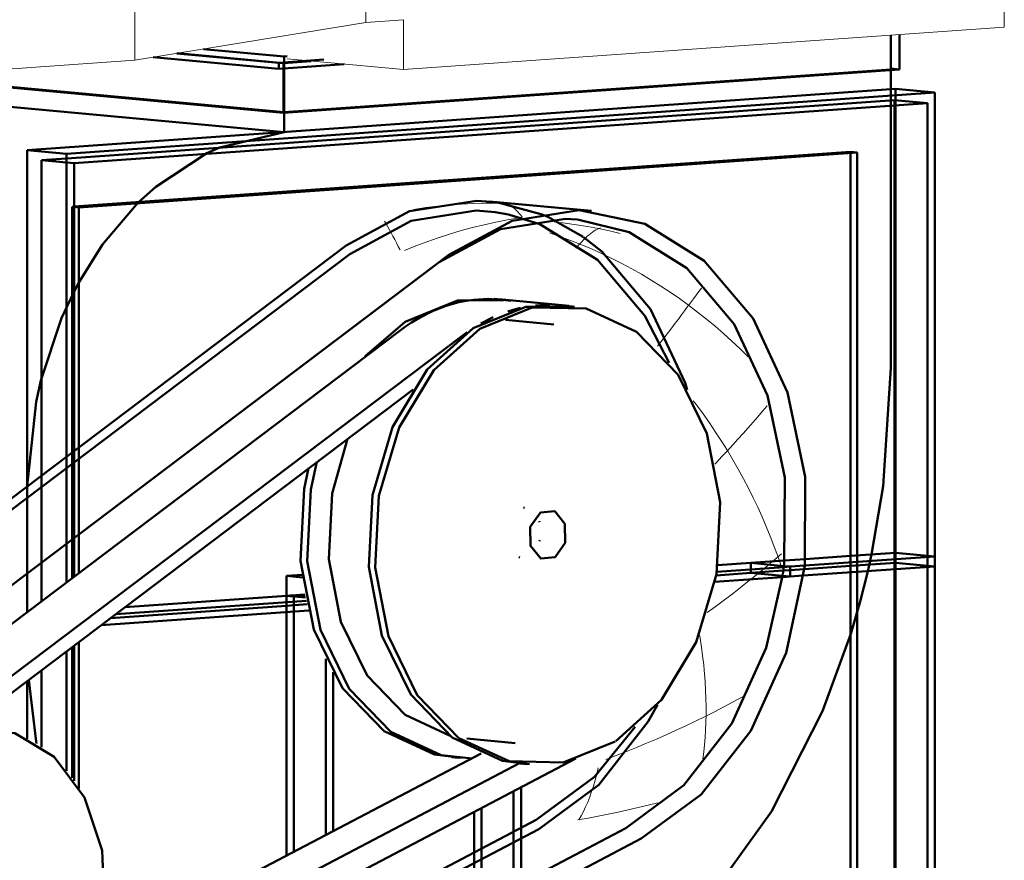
# Model space of a CAD drawing. Header units: metres. Extents: x 9 to 159, y -27 to 58.
# Tile 18 of 46: x 70.428 to 70.921, y 53.875 to 54.296. Entities that reach past the tile are written whole.
import ezdxf

# ---------------------------------------------------------------- set-up
doc = ezdxf.new("R2010")
doc.units = ezdxf.units.M
doc.layers.add('M-EQPM', color=7, linetype='Continuous', lineweight=35)
doc.layers.add('M-HVAC-DUCT', color=7, linetype='Continuous', lineweight=5)

# ---------------------------------------------------------------- blocks, each defined once
blk = doc.blocks.new('FP_8-Detalhamento Exaustor - Cobertura')
at = {"layer": 'M-EQPM', "color": 252, "lineweight": 18, "true_color": 0x969696}
for p, q in [((-4.5865, 54.19486), (-4.58093, 54.19422)), ((-4.58093, 54.19422), (-4.57537, 54.19345)), ((-4.57537, 54.19345), (-4.56983, 54.19255)), ((-4.5889, 54.18931), (-4.58358, 54.1875)), ((-4.56983, 54.19255), (-4.56432, 54.19151)), ((-4.56814, 54.18911), (-4.56901, 54.1884)), ((-4.56729, 54.18974), (-4.56814, 54.18911)), ((-4.56645, 54.19031), (-4.56729, 54.18974)), ((-4.56563, 54.19082), (-4.56645, 54.19031)), ((-4.56483, 54.19125), (-4.56563, 54.19082)), ((-4.56404, 54.19162), (-4.56483, 54.19125)), ((-4.56432, 54.19151), (-4.55883, 54.19034)), ((-4.56327, 54.19192), (-4.56404, 54.19162)), ((-4.55883, 54.19034), (-4.55337, 54.18903)), ((-4.58358, 54.1875), (-4.57829, 54.18557)), ((-4.57829, 54.18557), (-4.57306, 54.18351)), ((-4.57366, 54.18389), (-4.57466, 54.18279)), ((-4.57269, 54.18492), (-4.57366, 54.18389)), ((-4.57173, 54.18589), (-4.57269, 54.18492)), ((-4.5708, 54.18679), (-4.57173, 54.18589)), ((-4.5699, 54.18763), (-4.5708, 54.18679)), ((-4.56901, 54.1884), (-4.5699, 54.18763)), ((-4.57466, 54.18279), (-4.57568, 54.18163)), ((-4.57306, 54.18351), (-4.56787, 54.18133)), ((-4.56787, 54.18133), (-4.56273, 54.17903)), ((-4.56273, 54.17903), (-4.55764, 54.1766)), ((-4.55764, 54.1766), (-4.55261, 54.17406)), ((-4.55261, 54.17406), (-4.54764, 54.1714)), ((-4.54764, 54.1714), (-4.54273, 54.16863)), ((-4.54273, 54.16863), (-4.53788, 54.16574)), ((-4.53788, 54.16574), (-4.5331, 54.16275)), ((-4.5331, 54.16275), (-4.52838, 54.15965)), ((-4.52838, 54.15965), (-4.52374, 54.15644)), ((-4.51395, 54.15995), (-4.51531, 54.15814)), ((-4.51262, 54.16169), (-4.51395, 54.15995)), ((-4.52374, 54.15644), (-4.51917, 54.15313)), ((-4.51815, 54.15438), (-4.51962, 54.15242)), ((-4.51671, 54.15629), (-4.51815, 54.15438)), ((-4.51531, 54.15814), (-4.51671, 54.15629)), ((-4.52113, 54.1504), (-4.52268, 54.14834)), ((-4.51962, 54.15242), (-4.52113, 54.1504)), ((-4.51917, 54.15313), (-4.51467, 54.14972)), ((-4.51467, 54.14972), (-4.51025, 54.14621)), ((-4.52427, 54.14623), (-4.52591, 54.14408)), ((-4.52268, 54.14834), (-4.52427, 54.14623)), ((-4.51025, 54.14621), (-4.5059, 54.14262)), ((-4.52929, 54.13963), (-4.53105, 54.13733)), ((-4.52758, 54.14187), (-4.52929, 54.13963)), ((-4.52591, 54.14408), (-4.52758, 54.14187)), ((-4.5059, 54.14262), (-4.50164, 54.13893)), ((-4.53285, 54.135), (-4.5347, 54.13262)), ((-4.53105, 54.13733), (-4.53285, 54.135)), ((-4.50164, 54.13893), (-4.49746, 54.13515)), ((-4.49746, 54.13515), (-4.49336, 54.13129)), ((-4.49336, 54.13129), (-4.48935, 54.12734)), ((-4.5168, 54.10529), (-4.51518, 54.10318)), ((-4.51518, 54.10318), (-4.51189, 54.09872)), ((-4.48211, 54.10004), (-4.48447, 54.09729)), ((-4.47979, 54.10277), (-4.48211, 54.10004)), ((-4.51189, 54.09872), (-4.5087, 54.0942)), ((-4.48447, 54.09729), (-4.48688, 54.09451)), ((-4.5087, 54.0942), (-4.50561, 54.08965)), ((-4.48935, 54.09171), (-4.49186, 54.08888)), ((-4.48688, 54.09451), (-4.48935, 54.09171)), ((-4.50561, 54.08965), (-4.50262, 54.08505)), ((-4.50262, 54.08505), (-4.49973, 54.08041)), ((-4.49442, 54.08603), (-4.49704, 54.08316)), ((-4.49186, 54.08888), (-4.49442, 54.08603)), ((-4.4997, 54.08028), (-4.50242, 54.07737)), ((-4.49973, 54.08041), (-4.49693, 54.07573)), ((-4.49704, 54.08316), (-4.4997, 54.08028)), ((-4.50242, 54.07737), (-4.50519, 54.07445)), ((-4.49693, 54.07573), (-4.49424, 54.07103)), ((-4.50519, 54.07445), (-4.50601, 54.07359)), ((-4.49424, 54.07103), (-4.49165, 54.06629)), ((-4.49165, 54.06629), (-4.48917, 54.06154)), ((-4.48917, 54.06154), (-4.48678, 54.05676)), ((-4.48678, 54.05676), (-4.4845, 54.05197)), ((-4.4845, 54.05197), (-4.48232, 54.04717)), ((-4.48232, 54.04717), (-4.48024, 54.04236)), ((-4.48024, 54.04236), (-4.47827, 54.03755)), ((-4.47827, 54.03755), (-4.4764, 54.03274)), ((-4.4764, 54.03274), (-4.47463, 54.02794)), ((-4.47591, 54.02582), (-4.47947, 54.02283)), ((-4.47257, 54.02868), (-4.47591, 54.02582)), ((-4.47463, 54.02794), (-4.47297, 54.02314)), ((-4.47947, 54.02283), (-4.48307, 54.01984)), ((-4.48674, 54.01687), (-4.49045, 54.0139)), ((-4.48307, 54.01984), (-4.48674, 54.01687)), ((-4.49421, 54.01094), (-4.49803, 54.008)), ((-4.49045, 54.0139), (-4.49421, 54.01094)), ((-4.49803, 54.008), (-4.50189, 54.00507)), ((-4.50581, 54.00216), (-4.50977, 53.99926)), ((-4.50189, 54.00507), (-4.50581, 54.00216)), ((-4.51378, 53.98859), (-4.51341, 53.98648)), ((-4.51341, 53.98648), (-4.51271, 53.98199)), ((-4.51271, 53.98199), (-4.51211, 53.97754)), ((-4.51211, 53.97754), (-4.5116, 53.97315)), ((-4.5116, 53.97315), (-4.51133, 53.97039)), ((-4.51131, 53.97025), (-4.51118, 53.96882)), ((-4.51118, 53.96882), (-4.51084, 53.96455)), ((-4.51084, 53.96455), (-4.5106, 53.96035)), ((-4.5106, 53.96035), (-4.51044, 53.95622)), ((-4.49217, 53.95703), (-4.49679, 53.95452)), ((-4.51044, 53.95622), (-4.51036, 53.95216)), ((-4.51036, 53.95216), (-4.51036, 53.94818)), ((-4.50146, 53.95205), (-4.50617, 53.94962)), ((-4.49679, 53.95452), (-4.50146, 53.95205)), ((-4.51092, 53.94723), (-4.51571, 53.94487)), ((-4.50617, 53.94962), (-4.51092, 53.94723)), ((-4.51036, 53.94818), (-4.51045, 53.94427)), ((-4.52054, 53.94257), (-4.52542, 53.9403)), ((-4.51571, 53.94487), (-4.52054, 53.94257)), ((-4.51045, 53.94427), (-4.51061, 53.94045)), ((-4.53033, 53.93808), (-4.53527, 53.93591)), ((-4.52542, 53.9403), (-4.53033, 53.93808)), ((-4.51061, 53.94045), (-4.51086, 53.93672)), ((-4.54026, 53.93378), (-4.54528, 53.9317)), ((-4.53527, 53.93591), (-4.54026, 53.93378)), ((-4.51117, 53.93307), (-4.51156, 53.92952)), ((-4.51086, 53.93672), (-4.51117, 53.93307)), ((-4.55543, 53.92769), (-4.56055, 53.92576)), ((-4.55034, 53.92967), (-4.55543, 53.92769)), ((-4.54528, 53.9317), (-4.55034, 53.92967)), ((-4.51156, 53.92952), (-4.51201, 53.92606)), ((-4.5652, 53.91834), (-4.56599, 53.91531)), ((-4.56448, 53.92149), (-4.5652, 53.91834)), ((-4.56683, 53.9124), (-4.56772, 53.9096)), ((-4.56599, 53.91531), (-4.56683, 53.9124)), ((-4.56772, 53.9096), (-4.56867, 53.90693)), ((-4.56967, 53.90438), (-4.57072, 53.90195)), ((-4.56867, 53.90693), (-4.56967, 53.90438)), ((-4.53945, 53.90281), (-4.54441, 53.90161)), ((-4.5345, 53.90406), (-4.53945, 53.90281)), ((-4.57294, 53.89749), (-4.57411, 53.89545)), ((-4.57181, 53.89965), (-4.57294, 53.89749)), ((-4.57072, 53.90195), (-4.57181, 53.89965)), ((-4.55942, 53.89831), (-4.56446, 53.89732)), ((-4.5544, 53.89936), (-4.55942, 53.89831)), ((-4.5494, 53.90046), (-4.5544, 53.89936)), ((-4.54441, 53.90161), (-4.5494, 53.90046)), ((-4.56952, 53.89638), (-4.57459, 53.89549)), ((-4.56446, 53.89732), (-4.56952, 53.89638))]:
    blk.add_line(p, q, dxfattribs=at)
blk = doc.blocks.new('FP_9-Detalhamento Exaustor - Cobertura')
at = {"layer": 'M-EQPM', "color": 8, "lineweight": 18, "true_color": 0x7c7c7c}
for p, q in [((-4.64487, 54.20276), (-4.63887, 54.20336)), ((-4.63887, 54.20336), (-4.63286, 54.20381)), ((-4.63286, 54.20381), (-4.62684, 54.20411)), ((-4.62684, 54.20411), (-4.62081, 54.20425)), ((-4.62081, 54.20425), (-4.61479, 54.20424)), ((-4.61479, 54.20424), (-4.60877, 54.20407)), ((-4.61214, 54.20466), (-4.61289, 54.20476)), ((-4.6114, 54.20448), (-4.61214, 54.20466)), ((-4.61066, 54.20424), (-4.6114, 54.20448)), ((-4.60992, 54.20393), (-4.61066, 54.20424)), ((-4.60919, 54.20356), (-4.60992, 54.20393)), ((-4.60845, 54.20312), (-4.60919, 54.20356)), ((-4.60877, 54.20407), (-4.60275, 54.20375)), ((-4.65683, 54.2011), (-4.65086, 54.202)), ((-4.65086, 54.202), (-4.64487, 54.20276)), ((-4.60772, 54.20262), (-4.60845, 54.20312)), ((-4.60698, 54.20205), (-4.60772, 54.20262)), ((-4.60625, 54.20142), (-4.60698, 54.20205)), ((-4.60551, 54.20071), (-4.60625, 54.20142)), ((-4.60476, 54.19995), (-4.60551, 54.20071)), ((-4.60402, 54.19912), (-4.60476, 54.19995)), ((-4.60326, 54.19822), (-4.60402, 54.19912)), ((-4.67064, 54.19381), (-4.67144, 54.1952)), ((-4.66982, 54.19236), (-4.67064, 54.19381)), ((-4.62735, 54.19204), (-4.62153, 54.19346)), ((-4.62153, 54.19346), (-4.61568, 54.19473)), ((-4.61568, 54.19473), (-4.60981, 54.19586)), ((-4.60981, 54.19586), (-4.60391, 54.19685)), ((-4.6025, 54.19726), (-4.60326, 54.19822)), ((-4.66899, 54.19087), (-4.66982, 54.19236)), ((-4.66814, 54.18932), (-4.66899, 54.19087)), ((-4.66728, 54.18771), (-4.66814, 54.18932)), ((-4.64459, 54.18693), (-4.63888, 54.18877)), ((-4.63888, 54.18877), (-4.63313, 54.19047)), ((-4.63313, 54.19047), (-4.62735, 54.19204)), ((-4.6664, 54.18606), (-4.66728, 54.18771)), ((-4.6655, 54.18435), (-4.6664, 54.18606)), ((-4.66459, 54.1826), (-4.6655, 54.18435)), ((-4.65588, 54.18283), (-4.65026, 54.18495)), ((-4.65026, 54.18495), (-4.64459, 54.18693)), ((-4.66365, 54.18079), (-4.66459, 54.1826)), ((-4.66145, 54.18059), (-4.65588, 54.18283))]:
    blk.add_line(p, q, dxfattribs=at)
at = {"layer": 'M-EQPM', "lineweight": 50}
blk.add_line((-4.56774, 54.20037), (-4.61911, 54.2051), dxfattribs=at)
blk = doc.blocks.new('BIMobject TH x Thai Obayashi_Fan-Exhaust-Floor-Centrifugal-Kruger-BSB_T_Series1-360Degree - Exaustor Berliner Luft - GTS 500-1880929-Detalhamento Exaustor - Cobertura')
at = {"layer": 'M-EQPM', "color": 250, "lineweight": 50, "true_color": 0x1a1a1a}
for p, q in [((-4.41775, 54.28833), (-4.41775, 54.27124)), ((-4.41775, 54.27092), (-4.41775, 54.28833)), ((-4.72402, 54.27454), (-4.77533, 54.27927)), ((-4.7218, 54.27769), (-4.7218, 54.27472)), ((-4.7218, 54.27769), (-4.7218, 54.27472)), ((-4.72208, 54.27436), (-4.72399, 54.27454)), ((-4.70817, 54.27534), (-4.72208, 54.27436)), ((-4.72208, 54.27168), (-4.72208, 54.27436)), ((-4.7218, 54.27469), (-4.7218, 54.27438)), ((-4.7218, 54.27469), (-4.7218, 54.27438)), ((-4.7218, 54.2717), (-4.7218, 54.24979)), ((-4.7218, 54.2717), (-4.7218, 54.24946)), ((-4.41775, 54.27124), (-4.7218, 54.24979)), ((-4.41352, 54.27122), (-4.41775, 54.27161)), ((-4.7218, 54.24979), (-4.86864, 54.26332)), ((-4.41775, 54.25575), (-4.41775, 54.26127)), ((-4.41549, 54.25584), (-4.41549, 54.26143)), ((-4.83072, 54.22661), (-4.41596, 54.25588)), ((-4.41775, 54.12173), (-4.41775, 54.25307)), ((-4.41596, 54.25588), (-4.3995, 54.25436)), ((-4.41596, 54.25339), (-4.41596, 54.25588)), ((-4.41549, 54.02919), (-4.41549, 54.25323)), ((-4.7218, 54.23982), (-4.75404, 54.23211)), ((-4.82697, 54.20249), (-4.43807, 54.22994)), ((-4.43807, 54.22994), (-4.43478, 54.22963)), ((-4.43807, 54.22994), (-4.43807, 54.2296)), ((-4.84343, 54.22571), (-4.83074, 54.22661)), ((-4.84343, 54.06774), (-4.84343, 54.22571)), ((-4.84343, 54.22571), (-4.83074, 54.22454)), ((-4.8307, 54.22454), (-4.82697, 54.2242)), ((-4.82697, 54.20234), (-4.82462, 54.20212)), ((-4.82468, 54.16448), (-4.82718, 54.15974)), ((-4.43807, 54.0276), (-4.41549, 54.02919)), ((-4.43807, 54.0276), (-4.43807, 54.0194)), ((-4.43478, 54.01963), (-4.43478, 54.0273)), ((-4.41596, 54.02096), (-4.41596, 54.02862)), ((-4.41549, 54.02919), (-4.39574, 54.02737)), ((-4.4612, 54.02098), (-4.43807, 54.02261)), ((-4.41549, 53.78477), (-4.41549, 54.02099))]:
    blk.add_line(p, q, dxfattribs=at)
at = {"layer": 'M-EQPM', "lineweight": 50}
for p, q in [((-4.41352, 54.27122), (-4.41352, 54.28863)), ((-4.78732, 54.27731), (-4.72443, 54.27152)), ((-4.72443, 54.27451), (-4.77561, 54.27922)), ((-4.76217, 54.28142), (-4.7218, 54.27769)), ((-4.76217, 54.28142), (-4.7218, 54.27769)), ((-4.7218, 54.27769), (-4.72029, 54.2778)), ((-4.72029, 54.2778), (-4.7218, 54.27769)), ((-4.70185, 54.2761), (-4.72443, 54.27451)), ((-4.72443, 54.27152), (-4.72443, 54.27451)), ((-4.72443, 54.27152), (-4.6917, 54.27383)), ((-4.72208, 54.24944), (-4.72208, 54.27168)), ((-4.72208, 54.24944), (-4.41352, 54.27122)), ((-4.41775, 54.26127), (-4.41775, 54.27092)), ((-4.87287, 54.26334), (-4.72208, 54.24944)), ((-4.41549, 54.26143), (-4.85049, 54.23074)), ((-4.83074, 54.22892), (-4.39574, 54.25961)), ((-4.39574, 54.25961), (-4.41549, 54.26143)), ((-4.39574, 53.78118), (-4.39574, 54.25961)), ((-4.86864, 54.25335), (-4.7218, 54.23982)), ((-4.3995, 54.25436), (-4.82697, 54.2242)), ((-4.41596, 54.02862), (-4.41596, 54.2532)), ((-4.3995, 53.78589), (-4.3995, 54.25436)), ((-4.7218, 54.24946), (-4.7218, 54.23982)), ((-4.83074, 54.22892), (-4.85049, 54.23074)), ((-4.85049, 54.23074), (-4.85049, 54.06241)), ((-4.83074, 54.07733), (-4.83074, 54.22892)), ((-4.43478, 54.22963), (-4.82462, 54.20212)), ((-4.43807, 54.2294), (-4.43807, 54.0276)), ((-4.43478, 54.0273), (-4.43478, 54.22963)), ((-4.82697, 54.2242), (-4.82697, 54.08017)), ((-4.82462, 54.20212), (-4.82462, 54.08194)), ((-4.69063, 54.18308), (-4.96576, 53.97541)), ((-4.63927, 54.17835), (-4.9144, 53.97067)), ((-4.58245, 54.1532), (-4.6126, 54.15597)), ((-4.57916, 54.15289), (-4.58245, 54.1532)), ((-4.58666, 54.14354), (-4.6109, 54.14577)), ((-4.39574, 54.02737), (-4.46093, 54.02277)), ((-4.46074, 54.026), (-4.43807, 54.0276)), ((-4.39574, 54.02737), (-4.39574, 54.02239)), ((-4.46172, 54.01773), (-4.39574, 54.02239)), ((-4.41596, 53.78741), (-4.41596, 54.02096)), ((-4.43807, 54.0194), (-4.43807, 53.81131)), ((-4.43478, 53.811), (-4.43478, 54.01963)), ((-4.63022, 53.93616), (-4.60599, 53.93393)), ((-4.60361, 53.92367), (-4.60032, 53.92337)), ((-4.83581, 53.73244), (-4.54285, 53.88606))]:
    blk.add_line(p, q, dxfattribs=at)
at = {"layer": 'M-EQPM', "color": 250, "lineweight": 50, "true_color": 0x313131}
for p, q in [((-4.7218, 54.27438), (-4.7218, 54.2717)), ((-4.7218, 54.27438), (-4.7218, 54.2717)), ((-4.41775, 54.25339), (-4.41775, 54.25575)), ((-4.41549, 54.25342), (-4.41549, 54.25584)), ((-4.82791, 54.20243), (-4.82697, 54.20249)), ((-4.82791, 54.07946), (-4.82791, 54.20243)), ((-4.82791, 54.20243), (-4.82697, 54.20234)), ((-4.42938, 54.01989), (-4.42753, 54.02828)), ((-4.41549, 54.02421), (-4.41549, 54.02919)), ((-4.41549, 54.02099), (-4.41549, 54.02919)), ((-4.43807, 54.02261), (-4.41549, 54.02421)), ((-4.39574, 54.02239), (-4.41549, 54.02421))]:
    blk.add_line(p, q, dxfattribs=at)
at = {"layer": 'M-EQPM', "color": 251, "lineweight": 50, "true_color": 0x5b5b5b}
for p, q in [((-4.61601, 54.19971), (-4.60946, 54.19858)), ((-4.57202, 54.18737), (-4.58962, 54.19737)), ((-4.9144, 53.97064), (-4.64412, 54.17465)), ((-4.47151, 54.02202), (-4.50506, 54.01966)), ((-4.5047, 54.0229), (-4.48799, 54.02408)), ((-4.48799, 54.02408), (-4.47116, 54.02526)), ((-4.48799, 54.02408), (-4.47143, 54.02255)), ((-4.47143, 54.02255), (-4.48799, 54.02408)), ((-4.50609, 54.0146), (-4.47233, 54.01698)), ((-4.59422, 53.8908), (-4.88718, 53.73718)), ((-4.60684, 53.88945), (-4.60684, 53.86184)), ((-4.60308, 53.86381), (-4.60308, 53.89142)), ((-4.62659, 53.85148), (-4.62659, 53.87909))]:
    blk.add_line(p, q, dxfattribs=at)
at = {"layer": 'M-EQPM', "color": 250, "lineweight": 50, "true_color": 0x333333}
for p, q in [((-4.96403, 53.9711), (-4.6889, 54.17878)), ((-4.63422, 54.15459), (-4.63161, 54.15514)), ((-4.63159, 54.15514), (-4.6267, 54.15588)), ((-4.61949, 54.15631), (-4.62671, 54.15588)), ((-4.6201, 54.1563), (-4.60972, 54.15561)), ((-4.61327, 54.15604), (-4.61656, 54.15634)), ((-4.60825, 54.15538), (-4.61641, 54.15625)), ((-4.6126, 54.15597), (-4.61327, 54.15604)), ((-4.64787, 54.14996), (-4.65405, 54.14683)), ((-4.64788, 54.14995), (-4.64059, 54.1528)), ((-4.59589, 54.15304), (-4.58867, 54.15347)), ((-4.6612, 54.14482), (-4.68122, 54.12757)), ((-4.66093, 54.1425), (-4.6579, 54.14452)), ((-4.6579, 54.14452), (-4.65404, 54.14683)), ((-4.62323, 54.14399), (-4.61706, 54.14712)), ((-4.66366, 54.14052), (-4.93879, 53.93285)), ((-4.66092, 54.14251), (-4.66366, 54.14052)), ((-4.63284, 54.13768), (-4.63011, 54.13967)), ((-4.90235, 53.93425), (-4.63284, 54.13768)), ((-4.6571, 54.11094), (-4.88209, 53.94111)), ((-4.82697, 54.08017), (-4.82697, 54.01725)), ((-4.82462, 54.08194), (-4.82462, 54.01903)), ((-4.83074, 54.01441), (-4.83074, 54.07733)), ((-4.85049, 54.06241), (-4.85049, 53.9995)), ((-4.85049, 54.06029), (-4.85049, 53.9995)), ((-4.60137, 54.05175), (-4.6019, 54.0518)), ((-4.59379, 54.04457), (-4.59394, 54.04503)), ((-4.59386, 54.03503), (-4.59372, 54.03552)), ((-4.6042, 54.02691), (-4.60366, 54.02686)), ((-4.47116, 54.02526), (-4.46074, 54.026)), ((-4.46824, 54.02225), (-4.47151, 54.02202)), ((-4.47143, 54.02255), (-4.46824, 54.02225)), ((-4.46824, 54.02225), (-4.47143, 54.02255)), ((-4.46093, 54.02277), (-4.46824, 54.02225)), ((-4.46824, 54.02225), (-4.46824, 54.01727)), ((-4.46824, 54.01727), (-4.46824, 54.02225)), ((-4.72067, 54.01762), (-4.71262, 54.01819)), ((-4.72067, 54.00766), (-4.72067, 54.01762)), ((-4.72067, 54.01762), (-4.71245, 54.01687)), ((-4.47233, 54.01698), (-4.46824, 54.01727)), ((-4.46824, 54.01727), (-4.46172, 54.01773)), ((-4.80149, 54.00195), (-4.72067, 54.00766)), ((-4.72067, 54.00766), (-4.71104, 54.00677)), ((-4.72067, 54.00766), (-4.71104, 54.00677)), ((-4.71062, 54.00515), (-4.80619, 53.99841)), ((-4.81347, 53.99291), (-4.70935, 54.00026)), ((-4.72067, 53.87758), (-4.72067, 53.99946)), ((-4.82697, 53.98272), (-4.82697, 53.91504)), ((-4.82462, 53.98449), (-4.82462, 53.91123)), ((-4.83074, 53.92007), (-4.83074, 53.97988)), ((-4.70091, 53.97608), (-4.70091, 53.88794)), ((-4.69715, 53.88991), (-4.69715, 53.96941)), ((-4.85049, 53.96497), (-4.85049, 53.936)), ((-4.62306, 53.92876), (-4.81679, 53.82717)), ((-4.57558, 53.92615), (-4.84316, 53.78584)), ((-4.82502, 53.80791), (-4.60382, 53.92391)), ((-4.63772, 53.92681), (-4.63443, 53.92651)), ((-4.60684, 53.90976), (-4.60684, 53.88945)), ((-4.60308, 53.89142), (-4.60308, 53.91173)), ((-4.62659, 53.87909), (-4.62659, 53.8994)), ((-4.59544, 53.89543), (-4.8884, 53.7418)), ((-4.55066, 53.8913), (-4.84362, 53.73768))]:
    blk.add_line(p, q, dxfattribs=at)
at = {"layer": 'M-EQPM', "color": 251, "lineweight": 50, "true_color": 0x595959}
for p, q in [((-4.82791, 54.01654), (-4.82791, 54.07946)), ((-4.4718, 54.02023), (-4.46824, 54.02049)), ((-4.7169, 53.99972), (-4.7169, 54.00731)), ((-4.72067, 54.00267), (-4.71017, 54.00341)), ((-4.82791, 53.91656), (-4.82791, 53.98201))]:
    blk.add_line(p, q, dxfattribs=at)
at = {"layer": 'M-EQPM', "color": 49, "lineweight": 50, "true_color": 0x474747}
for p, q in [((-4.84343, 54.00482), (-4.84343, 54.06774)), ((-4.85047, 54.06254), (-4.85049, 54.06029)), ((-4.46824, 54.02049), (-4.4612, 54.02098)), ((-4.46824, 54.01727), (-4.47206, 54.01762)), ((-4.47206, 54.01762), (-4.46824, 54.01727)), ((-4.71135, 54.00831), (-4.72067, 54.00766)), ((-4.72067, 54.00766), (-4.71135, 54.00831)), ((-4.7169, 54.00792), (-4.72067, 54.00766)), ((-4.72067, 53.99946), (-4.72067, 54.00766)), ((-4.7112, 54.0074), (-4.7169, 54.00792)), ((-4.80877, 53.99646), (-4.72067, 54.00267)), ((-4.7169, 53.87955), (-4.7169, 53.99972)), ((-4.84343, 53.93188), (-4.84343, 53.97029)), ((-4.62283, 53.88106), (-4.62283, 53.90138))]:
    blk.add_line(p, q, dxfattribs=at)
at = {"layer": 'M-EQPM', "color": 251, "lineweight": 50, "true_color": 0x6b6b6b}
for p, q in [((-4.48799, 54.01909), (-4.48799, 54.02408)), ((-4.48799, 54.02408), (-4.48799, 54.01909)), ((-4.50533, 54.01787), (-4.48799, 54.01909)), ((-4.47222, 54.01764), (-4.48799, 54.01909)), ((-4.48799, 54.01909), (-4.47222, 54.01764)), ((-4.62283, 53.85345), (-4.62283, 53.88106))]:
    blk.add_line(p, q, dxfattribs=at)
at = {"layer": 'M-EQPM', "color": 8, "lineweight": 50, "true_color": 0x7a7a7a}
blk.add_line((-4.48799, 54.01909), (-4.4718, 54.02023), dxfattribs=at)
at = {"layer": 'M-EQPM', "color": 251, "lineweight": 50, "true_color": 0x696969}
blk.add_line((-4.7169, 54.00731), (-4.7169, 54.00792), dxfattribs=at)
at = {"layer": 'M-EQPM', "color": 250, "lineweight": 50, "true_color": 0x1a1a1a}
for points in [[(-4.76046, 54.22921, 0), (-4.78614, 54.21244, 0), (-4.79485, 54.20452, 0)], [(-4.42753, 54.02828, 0), (-4.42164, 54.06261, 0), (-4.41775, 54.12173, 0)], [(-4.8437, 54.11537, 0), (-4.8461, 54.10472, 0), (-4.85047, 54.06254, 0)], [(-4.43784, 53.98868, 0), (-4.43318, 54.00473, 0), (-4.42938, 54.01989, 0)]]:
    blk.add_polyline3d(points, dxfattribs=at)
at = {"layer": 'M-EQPM', "color": 250, "lineweight": 50, "true_color": 0x313131}
for points in [[(-4.75404, 54.23211, 0), (-4.7551, 54.23166, 0), (-4.76046, 54.22921, 0)], [(-4.82718, 54.15974, 0), (-4.83325, 54.14673, 0), (-4.8437, 54.11537, 0)]]:
    blk.add_polyline3d(points, dxfattribs=at)
at = {"layer": 'M-EQPM', "lineweight": 50}
for points in [[(-4.79485, 54.20452, 0), (-4.8128, 54.18347, 0), (-4.82468, 54.16448, 0)], [(-4.6154, 54.20469, 0), (-4.62537, 54.20547, 0), (-4.65892, 54.20017, 0), (-4.69063, 54.18308, 0)], [(-4.54285, 53.88606, 0), (-4.51283, 53.90824, 0), (-4.48802, 53.94006, 0), (-4.47028, 53.97915, 0), (-4.46094, 54.02259, 0), (-4.46069, 54.06715, 0), (-4.46954, 54.10949, 0), (-4.48685, 54.14646, 0), (-4.51131, 54.17529, 0), (-4.5411, 54.19385, 0), (-4.574, 54.20073, 0), (-4.60756, 54.19543, 0), (-4.63927, 54.17835, 0)], [(-4.56882, 53.80192, 0), (-4.54569, 53.81921, 0), (-4.50915, 53.85567, 0), (-4.47761, 53.89967, 0), (-4.45203, 53.94986, 0), (-4.43784, 53.98868, 0)]]:
    blk.add_polyline3d(points, dxfattribs=at)
at = {"layer": 'M-EQPM', "color": 250, "lineweight": 50, "true_color": 0x333333}
for points in [[(-4.58962, 54.19737, 0), (-4.59246, 54.19858, 0), (-4.6154, 54.20469, 0)], [(-4.6889, 54.17878, 0), (-4.65816, 54.19534, 0), (-4.62563, 54.20048, 0), (-4.61601, 54.19971, 0)], [(-4.60946, 54.19858, 0), (-4.59374, 54.1938, 0), (-4.56485, 54.17582, 0), (-4.54114, 54.14786, 0), (-4.52892, 54.12424, 0)], [(-4.64412, 54.17465, 0), (-4.61339, 54.19121, 0), (-4.58086, 54.19635, 0), (-4.575, 54.19602, 0)], [(-4.57479, 54.196, 0), (-4.54896, 54.18967, 0), (-4.52008, 54.17169, 0), (-4.49636, 54.14373, 0), (-4.47959, 54.1079, 0), (-4.471, 54.06685, 0), (-4.47125, 54.02366, 0), (-4.47187, 54.01854, 0)], [(-4.61194, 54.15574, 0), (-4.63488, 54.15545, 0), (-4.6612, 54.14482, 0)], [(-4.6342, 54.15459, 0), (-4.63664, 54.15399, 0), (-4.6406, 54.1528, 0)], [(-4.57656, 54.15238, 0), (-4.60077, 54.1523, 0), (-4.62709, 54.14168, 0)], [(-4.55568, 53.93488, 0), (-4.5327, 53.95561, 0), (-4.5153, 53.98442, 0), (-4.50519, 54.01849, 0), (-4.50335, 54.05447, 0), (-4.50997, 54.08886, 0), (-4.5244, 54.11828, 0), (-4.54522, 54.13986, 0), (-4.5704, 54.15148, 0), (-4.59748, 54.152, 0), (-4.6238, 54.14137, 0)], [(-4.60979, 54.14996, 0), (-4.60583, 54.15115, 0), (-4.60339, 54.15175, 0)], [(-4.58488, 54.15337, 0), (-4.57744, 54.15253, 0), (-4.57629, 54.15233, 0)], [(-4.62716, 54.14163, 0), (-4.65007, 54.12095, 0), (-4.66747, 54.09214, 0), (-4.67759, 54.05807, 0), (-4.67942, 54.02209, 0), (-4.6728, 53.9877, 0), (-4.65837, 53.95828, 0), (-4.63755, 53.9367, 0), (-4.61237, 53.92508, 0), (-4.5989, 53.92341, 0)], [(-4.6238, 54.14137, 0), (-4.64678, 54.12064, 0), (-4.66418, 54.09184, 0), (-4.67429, 54.05777, 0), (-4.67613, 54.02178, 0), (-4.66951, 53.9874, 0), (-4.65508, 53.95797, 0), (-4.63426, 53.9364, 0), (-4.60908, 53.92478, 0), (-4.582, 53.92426, 0), (-4.55589, 53.93475, 0)], [(-4.69012, 54.08625, 0), (-4.69777, 54.05891, 0), (-4.69945, 54.02604, 0), (-4.69341, 53.99464, 0), (-4.68023, 53.96777, 0), (-4.66121, 53.94807, 0), (-4.63856, 53.93754, 0)], [(-4.70954, 54.07158, 0), (-4.71169, 54.06122, 0), (-4.71353, 54.02523, 0), (-4.70691, 53.99084, 0), (-4.69248, 53.96142, 0), (-4.67166, 53.93985, 0), (-4.64648, 53.92823, 0), (-4.63301, 53.92658, 0)], [(-4.6275, 53.92624, 0), (-4.64319, 53.92792, 0), (-4.66837, 53.93954, 0), (-4.68919, 53.96112, 0), (-4.70362, 53.99054, 0), (-4.71024, 54.02493, 0), (-4.7084, 54.06092, 0), (-4.70539, 54.07469, 0)], [(-4.58605, 54.02693, 0), (-4.59325, 54.02632, 0), (-4.59839, 54.03263, 0), (-4.59847, 54.04216, 0), (-4.59343, 54.04933, 0)], [(-4.59343, 54.04933, 0), (-4.58623, 54.04994, 0), (-4.58109, 54.04363, 0), (-4.58101, 54.0341, 0), (-4.58605, 54.02693, 0)], [(-4.47189, 54.01835, 0), (-4.48031, 53.98154, 0), (-4.4975, 53.94364, 0), (-4.52155, 53.9128, 0), (-4.55066, 53.8913, 0)], [(-4.54588, 53.94204, 0), (-4.56633, 53.91692, 0), (-4.59544, 53.89543, 0)], [(-4.90044, 53.93265, 0), (-4.8788, 53.94086, 0), (-4.85674, 53.93889, 0), (-4.83693, 53.92698, 0), (-4.82174, 53.90658, 0), (-4.81302, 53.88013, 0), (-4.81181, 53.85083, 0), (-4.81826, 53.82222, 0), (-4.83159, 53.79775, 0), (-4.8502, 53.78036, 0)]]:
    blk.add_polyline3d(points, dxfattribs=at)
at = {"layer": 'M-EQPM', "color": 251, "lineweight": 50, "true_color": 0x5b5b5b}
for points in [[(-4.5198, 54.11076, 0), (-4.5209, 54.11423, 0), (-4.53821, 54.15119, 0), (-4.56267, 54.18003, 0), (-4.57186, 54.18727, 0)], [(-4.59422, 53.8908, 0), (-4.56419, 53.91297, 0), (-4.53938, 53.94479, 0), (-4.53474, 53.95301, 0)]]:
    blk.add_polyline3d(points, dxfattribs=at)
at = {"layer": 'M-EQPM', "color": 49, "lineweight": 50, "true_color": 0x474747}
blk.add_polyline3d([(-4.84976, 53.96544, 0), (-4.84606, 53.93473, 0), (-4.84587, 53.93367, 0)], dxfattribs=at)
at = {"layer": 'M-EQPM', "lineweight": 50}
for name in ['FP_9-Detalhamento Exaustor - Cobertura', 'FP_8-Detalhamento Exaustor - Cobertura']:
    blk.add_blockref(name, (0, 0), dxfattribs=at)
blk = doc.blocks.new('M_T retangular - Padrão-1918324-Detalhamento Exaustor - Cobertura')
at = {"layer": 'M-HVAC-DUCT', "lineweight": 18}
for p, q in [((-4.62437, 54.76515), (-4.92541, 54.7439)), ((-4.36098, 54.74087), (-4.62437, 54.76515)), ((-4.92541, 54.7439), (-4.66202, 54.71962)), ((-4.92541, 54.71898), (-4.92541, 54.7439)), ((-4.66202, 54.71962), (-4.36098, 54.74087)), ((-4.36098, 54.74087), (-4.36098, 54.29233)), ((-4.94422, 54.71766), (-4.92541, 54.71898)), ((-4.68083, 54.69338), (-4.94422, 54.71766)), ((-4.92541, 54.71898), (-4.66202, 54.69471)), ((-4.66202, 54.69471), (-4.66202, 54.71962)), ((-4.66202, 54.69471), (-4.68083, 54.69338)), ((-4.68083, 54.69338), (-4.68083, 54.29468)), ((-4.68083, 54.29468), (-4.66202, 54.29601)), ((-4.66202, 54.27109), (-4.66202, 54.29601)), ((-4.66202, 54.27109), (-4.36098, 54.29233)), ((-4.70185, 54.27476), (-4.66202, 54.27109))]:
    blk.add_line(p, q, dxfattribs=at)
at = {"layer": 'M-HVAC-DUCT', "color": 250, "lineweight": 18, "true_color": 0x1a1a1a}
blk.add_line((-4.72029, 54.27646), (-4.70185, 54.27476), dxfattribs=at)
blk = doc.blocks.new('M_Transição retangular - Ângulo - 45 Graus-1918325-Detalhamento Exaustor - Cobertura')
at = {"layer": 'M-HVAC-DUCT', "lineweight": 18}
for p, q in [((-5.19177, 54.71091), (-4.94422, 54.71766)), ((-4.94422, 54.71766), (-4.68083, 54.69338)), ((-4.79667, 54.67449), (-5.19177, 54.71091)), ((-4.68083, 54.69338), (-4.79667, 54.67449)), ((-4.68083, 54.69338), (-4.68083, 54.29468)), ((-4.79667, 54.27579), (-4.79667, 54.67449)), ((-4.68083, 54.29468), (-4.79667, 54.27579))]:
    blk.add_line(p, q, dxfattribs=at)

msp = doc.modelspace()

# ---------------------------------------------------------------- linework, layer by layer
at = {"layer": 'M-HVAC-DUCT', "lineweight": 18}
for p, q in [((70.48565, 54.67449), (70.48565, 54.27579)), ((70.48565, 54.27579), (68.39304, 54.12812))]:
    msp.add_line(p, q, dxfattribs=at)

# ---------------------------------------------------------------- block references
at = {"layer": 'M-EQPM', "color": 250, "lineweight": 50, "true_color": 0x1a1a1a}
msp.add_blockref('BIMobject TH x Thai Obayashi_Fan-Exhaust-Floor-Centrifugal-Kruger-BSB_T_Series1-360Degree - Exaustor Berliner Luft - GTS 500-1880929-Detalhamento Exaustor - Cobertura', (75.28232, 0), dxfattribs=at)
at = {"layer": 'M-HVAC-DUCT', "lineweight": 18}
for name in ['M_T retangular - Padrão-1918324-Detalhamento Exaustor - Cobertura', 'M_Transição retangular - Ângulo - 45 Graus-1918325-Detalhamento Exaustor - Cobertura']:
    msp.add_blockref(name, (75.28232, 0), dxfattribs=at)

doc.saveas('drawing.dxf')
